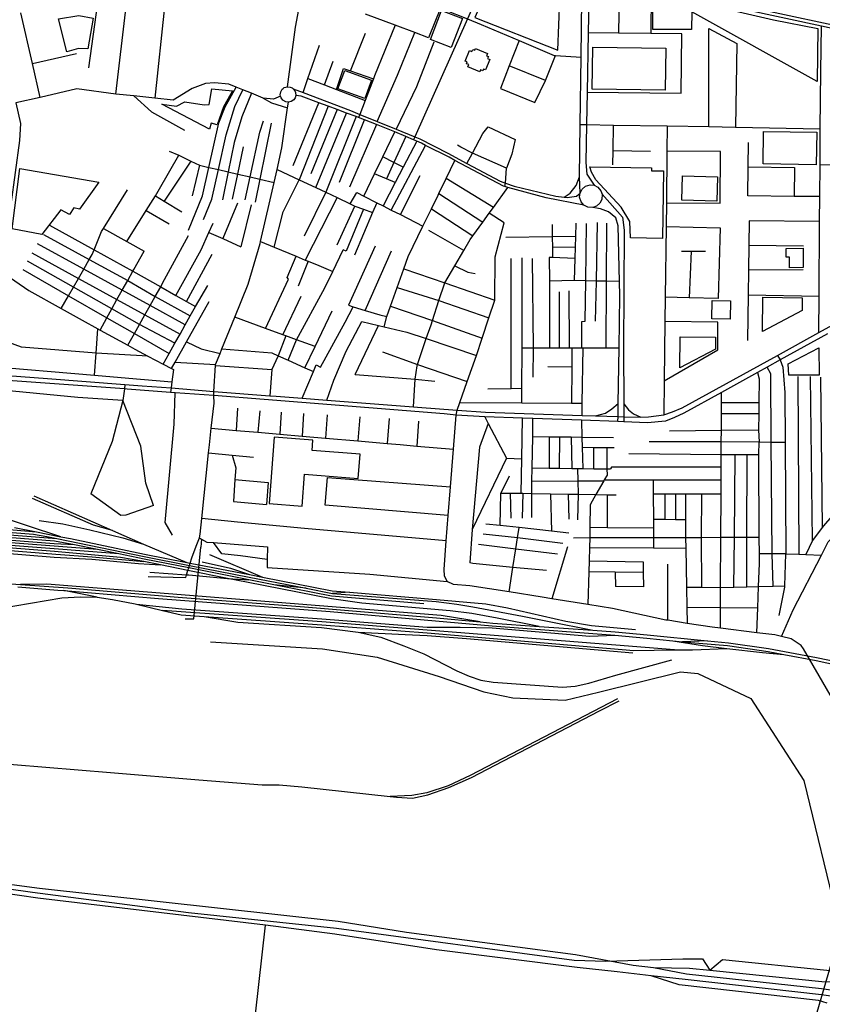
# Model space of a CAD drawing. Header units: millimetres. Extents: x 664923 to 767831, y 3118803 to 3207600.
# Tile 210 of 256: x 707597 to 709072, y 3173697 to 3175506. Entities that reach past the tile are written whole.
import ezdxf

# ---------------------------------------------------------------- set-up
doc = ezdxf.new("R2010")
doc.units = ezdxf.units.MM
for name, color, linetype in [('buildings', 5, 'Continuous'), ('parks', 8, 'Continuous'), ('railways', 4, 'Continuous'), ('roads_2', 2, 'Continuous'), ('roads_3', 3, 'Continuous')]:
    doc.layers.add(name, color=color, linetype=linetype)

msp = doc.modelspace()

# ---------------------------------------------------------------- linework, layer by layer
at = {"layer": 'buildings'}
for points in [[(708433.24, 3175510.05), (708585.45, 3175450.22), (708589.42, 3175543.42), (708466.01, 3175585.54), (708433.24, 3175510.05)], [(708415.14, 3175429.99), (708423.44, 3175449.63), (708427.9, 3175447.77), (708429.35, 3175451.22), (708432.93, 3175449.73), (708434.41, 3175453.26), (708456.57, 3175444), (708454.82, 3175439.84), (708458.33, 3175438.37), (708456.71, 3175434.54), (708460.8, 3175432.84), (708452.71, 3175413.71), (708448.95, 3175415.28), (708447.61, 3175412.11), (708443.84, 3175413.68), (708442.36, 3175410.18), (708420.12, 3175419.48), (708421.82, 3175423.49), (708417.8, 3175425.17), (708419.14, 3175428.32), (708415.14, 3175429.99)]]:
    msp.add_lwpolyline(points, close=True, dxfattribs=at)
at = {"layer": 'parks'}
for points in [[(709062.52, 3175392.2), (708831.92, 3175520.18), (708831.51, 3175487.84), (708760.31, 3175488.16), (708760.3, 3175555.4), (708650.11, 3175618.29), (708649.23, 3175633.95), (708691.91, 3175633.72), (708818.15, 3175565.36), (708902.64, 3175524.03), (708981.72, 3175505.61), (709063.76, 3175489.83), (709062.52, 3175392.2)], [(707667.72, 3175507.45), (707705.51, 3175513.9), (707731.7, 3175508.98), (707721.88, 3175452.63), (707704.66, 3175453.28), (707683.11, 3175447.13), (707667.72, 3175507.45)], [(708351.48, 3175469.65), (708372.15, 3175522.8), (708410.51, 3175508.04), (708389.83, 3175454.89), (708351.48, 3175469.65)], [(708649.79, 3175455.59), (708784.19, 3175453.46), (708782.94, 3175376.29), (708648.54, 3175378.42), (708649.79, 3175455.59)], [(708181.67, 3175379.07), (708194.09, 3175412.66), (708243.14, 3175394.73), (708230.71, 3175361.14), (708181.67, 3175379.07)], [(707959.42, 3175312.61), (707948.7, 3175315.82), (707945.76, 3175304.75), (707857.97, 3175350.52), (707884.83, 3175347.07), (707900.41, 3175355.23), (707935.65, 3175349.6), (707944.81, 3175350.44), (707949.76, 3175378.97), (707987.71, 3175375.29), (707971, 3175346.01), (707959.42, 3175312.61)], [(708963.78, 3175300.52), (709061.59, 3175299.07), (709060.69, 3175239.62), (708962.88, 3175241.07), (708963.78, 3175300.52)], [(707582.8, 3175122.02), (707596.88, 3175232.89), (707742.22, 3175207.74), (707706.88, 3175157.87), (707696.04, 3175160.39), (707688.32, 3175148.01), (707672.03, 3175156.7), (707637.56, 3175111.47), (707582.8, 3175122.02)], [(708644.67, 3175235.72), (708757.89, 3175234.08), (708757.81, 3175228.46), (708780.12, 3175228.14), (708778.29, 3175104.1), (708719.14, 3175104.96), (708718.22, 3175135.33), (708701.99, 3175161.62), (708655.43, 3175211.97), (708647.41, 3175225.91), (708644.67, 3175235.72)], [(708813.5, 3175174.39), (708814.67, 3175218.93), (708879.08, 3175217.27), (708877.91, 3175172.73), (708813.5, 3175174.39)], [(709005.18, 3175085.88), (709036.6, 3175086.01), (709036.75, 3175050.49), (709011.42, 3175050.38), (709011.34, 3175069.67), (709005.24, 3175069.64), (709005.18, 3175085.88)], [(708868.82, 3174956.5), (708869.43, 3174990.21), (708902.78, 3174989.63), (708902.17, 3174955.93), (708868.82, 3174956.5)], [(708961.53, 3174933.03), (708962.3, 3174996.14), (709034.88, 3174995.27), (709034.6, 3174972.06), (708961.53, 3174933.03)], [(708809.91, 3174866.26), (708810.38, 3174923.53), (708875.55, 3174923.01), (708875.37, 3174900.55), (708809.91, 3174866.26)], [(709009.96, 3174853.06), (709008.81, 3174873.81), (709065.34, 3174903.31), (709065.65, 3174852.9), (709009.96, 3174853.06)], [(708064.62, 3174739.14), (708055.09, 3174617.15), (708115.77, 3174612.47), (708120.33, 3174670.91), (708218.63, 3174663.34), (708222.12, 3174708.08), (708134.12, 3174714.86), (708135.59, 3174733.67), (708064.62, 3174739.14)]]:
    msp.add_lwpolyline(points, close=True, dxfattribs=at)
at = {"layer": 'railways'}
for points in [[(710241.24, 3175213.36), (710126.66, 3175122.08), (709964.69, 3174993.54), (709773.9, 3174850.57), (709643.87, 3174752.09), (709387.18, 3174532.06), (709345.14, 3174496.34), (709282.1, 3174410.97), (709247.53, 3174317.92), (709235.07, 3174272.73), (709198.19, 3174147.52), (709177.76, 3174042.16), (709125.99, 3173897.08), (709098.94, 3173809.9), (709044.41, 3173623.24)], [(707622.43, 3174631.28), (707767.16, 3174567.54), (707824.32, 3174542.38)], [(706911.56, 3174624.66), (707065.17, 3174608.89), (707585, 3174568.71), (707627.52, 3174565.11)], [(707767.16, 3174567.54), (707732.52, 3174577.6), (707620.46, 3174626.48)], [(708339.32, 3174432.71), (708169.89, 3174447.1), (708063.9, 3174467.84), (708017.59, 3174476.9), (707907.36, 3174498.79), (707825.3, 3174515.09), (707779.06, 3174524.62), (707739.82, 3174532.53), (707697.51, 3174541.06), (707660.51, 3174547.84), (707063.95, 3174594.5), (707019.36, 3174597.03), (706993.66, 3174596.46), (706944.32, 3174595.35), (706904.12, 3174594.45), (706868.87, 3174592.73), (706835.56, 3174587.65)], [(707779.06, 3174524.62), (707063.88, 3174580.03), (707062.74, 3174580.12), (706904.12, 3174594.45)], [(707739.82, 3174532.53), (707063.14, 3174584.91), (706985.53, 3174592.21), (706944.32, 3174595.35)], [(706973.23, 3174606.56), (707064.36, 3174599.3), (707665.09, 3174552.88)], [(707697.51, 3174541.06), (707660.24, 3174543.1), (707063.54, 3174589.7), (706993.66, 3174596.46)], [(707064.76, 3174604.09), (707622.09, 3174560.76), (707646.34, 3174556.77), (707665.09, 3174552.88), (707825.75, 3174519.61), (707908.75, 3174503.34), (708018.32, 3174481.86), (708123.28, 3174461.55), (708171.71, 3174452.17), (708361.93, 3174437.34), (708399.76, 3174432.57), (708429.53, 3174427.25), (708520.51, 3174410.24), (708569.92, 3174400.24), (708649.89, 3174384.42)], [(707672.22, 3174556.19), (707550.86, 3174596)], [(707063.88, 3174580.03), (707097.31, 3174572.38), (707127.98, 3174565.35), (707175.65, 3174558.46), (707659.92, 3174518.51), (707729.05, 3174514.84), (707814.93, 3174507.25), (707855.7, 3174504.36)], [(708551.18, 3174391.53), (708474.07, 3174406.68), (708427.83, 3174415.25), (708387.55, 3174419.84), (708225.24, 3174434.21), (708169.71, 3174441.79), (708016.86, 3174471.94), (707978.77, 3174479.61), (707905.98, 3174494.24), (707855.7, 3174504.36), (707824.85, 3174510.56), (707781.94, 3174518.13), (707660.44, 3174529.29), (707250.06, 3174561.5), (707097.31, 3174572.38)], [(707587.42, 3174573.13), (707627.52, 3174565.11), (707672.22, 3174556.19), (707689.77, 3174552.67), (707826.19, 3174524.13), (707903.93, 3174509.1), (707910.14, 3174507.9), (708019.06, 3174486.82), (708043.1, 3174482.06), (708170.67, 3174456.77), (708202.86, 3174454.11), (708362.56, 3174440.89), (708453.5, 3174432.85), (708493.01, 3174425.8), (708600.53, 3174401.2), (708647.59, 3174392.93), (708728.13, 3174385.93)], [(707632.27, 3174586.09), (707675.7, 3174579.94), (707725.4, 3174568.9), (707786.01, 3174554.2), (707824.32, 3174542.38)], [(707127.98, 3174565.35), (707250.82, 3174557.02), (707663.17, 3174524.36), (707729.86, 3174519.43), (707824.85, 3174510.56)], [(707824.32, 3174542.38), (707903.93, 3174509.1)], [(707945.76, 3174523.37), (708043.1, 3174482.06)], [(707931.91, 3174509.79), (707984.08, 3174498.34), (708019.06, 3174486.82)], [(707836.1, 3174491.32), (707903.53, 3174486.23), (707907.58, 3174485.92), (707978.77, 3174479.61), (708017.59, 3174476.9)], [(707555.18, 3174471.25), (707598.41, 3174468.19), (707685.11, 3174462.03), (707888.09, 3174444.86), (708119.88, 3174427.64), (708362.57, 3174407.16), (708442.78, 3174399.81), (708466.2, 3174397.66), (708551.18, 3174391.53), (708649.89, 3174384.42), (708690.82, 3174381.47), (708749.9, 3174375.87), (708860.51, 3174364.87), (708899.45, 3174361.42), (708972.93, 3174350.81), (709061.14, 3174334.55), (709120.65, 3174321.81)], [(707592.99, 3174463.87), (707666.59, 3174458.23), (707677.64, 3174457.3), (707851.55, 3174442.68), (708167.01, 3174418.86), (708360.7, 3174401.74), (708465.1, 3174392.63), (708690.65, 3174375.35), (708749.03, 3174370.07), (708797.31, 3174365.12), (708814.69, 3174363.32), (708897.77, 3174356.06), (708972.2, 3174345.57), (709001.21, 3174340.11), (709060.44, 3174328.96), (709118.97, 3174316.2), (709218.9, 3174291.52), (709307.2, 3174269.86), (709430.76, 3174237.21), (709500.27, 3174215.16), (709616.97, 3174174.38), (709730.28, 3174128.66), (710004.58, 3174010.64), (710298.29, 3173881.07)], [(708442.78, 3174399.81), (708371.28, 3174411.49), (707646.55, 3174468.89), (707598.41, 3174468.19)], [(708123.28, 3174461.55), (708063.9, 3174467.84)], [(707318.01, 3174461.2), (707354.01, 3174460.76), (707383.33, 3174457.74), (707413.41, 3174450.39), (707461.07, 3174430.97), (707486.35, 3174423.93), (707528.36, 3174422.1), (707558.4, 3174424.4), (707674.15, 3174443.87), (707708.72, 3174445.72), (707739.09, 3174444.9), (707767.2, 3174441.04), (707808.92, 3174432.67), (707811.09, 3174432.17), (707859.2, 3174420.87), (707893.43, 3174412.84), (707935.79, 3174409.74), (708151.76, 3174394.55), (708345.52, 3174379.73), (708725.38, 3174346.89), (708800.01, 3174348.09), (708833.07, 3174348.62), (708896.08, 3174350.71)], [(707739.09, 3174444.9), (707677.64, 3174457.3)], [(708202.86, 3174454.11), (708171.71, 3174452.17)], [(707811.09, 3174432.17), (707894.59, 3174423.82), (708152.14, 3174405.33), (708345.73, 3174389.73), (708406.06, 3174390.05), (708465.27, 3174388.8), (708644.43, 3174373.72), (708690.65, 3174375.35)], [(706887.46, 3174423.53), (706931.15, 3174374.68), (706959.78, 3174348.93), (706985.58, 3174328.71), (707158.38, 3174216.13), (707190.97, 3174191.27), (707212.83, 3174176.97), (707238.84, 3174167.63), (707278.21, 3174160.84), (707429.14, 3174148.3), (707585.09, 3174138.01), (707763.7, 3174122.82), (707925.99, 3174109.8), (708042.4, 3174100.59), (708073.31, 3174100.32), (708115.08, 3174096.85), (708277.59, 3174078.8), (708289.25, 3174077.51), (708318.41, 3174076.12), (708346.88, 3174082.08), (708385.49, 3174095.28), (708426.87, 3174113.7), (708662.24, 3174236.15), (708698.41, 3174254.76)], [(708800.01, 3174348.09), (708345.63, 3174384.73), (708151.95, 3174399.94), (707859.2, 3174420.87)], [(707935.79, 3174409.74), (707997.34, 3174399.3), (708151.56, 3174389.16), (708218.44, 3174380.73), (708260.18, 3174371.85), (708302.64, 3174355.49), (708339.44, 3174340.75), (708399.76, 3174310.09), (708422.76, 3174299.91), (708443.97, 3174292.79), (708466.86, 3174288.96), (708594.28, 3174280.09), (708617.65, 3174281.66), (708642.9, 3174286.92), (708692.33, 3174302.04), (708795.11, 3174329.86)], [(708218.44, 3174380.73), (708304.97, 3174376.31), (708345.42, 3174374.73), (708417.86, 3174368.91), (708723.71, 3174342.81)], [(708797.31, 3174365.12), (708851.49, 3174356.27), (708896.08, 3174350.71), (708961.59, 3174343.43), (709001.21, 3174340.11)], [(708860.51, 3174364.87), (708814.69, 3174363.32)], [(708695.06, 3174258.63), (708424.61, 3174117.48), (708384.33, 3174098.66), (708344.76, 3174085.84), (708317.1, 3174080.72), (708277.59, 3174078.8)], [(707090.02, 3173977.64), (707619.95, 3173903.14), (707907.21, 3173865.94), (708178.95, 3173836.84), (708615.64, 3173778.28), (708673.97, 3173776.29), (708815.21, 3173780.88), (708851.45, 3173780.84), (708865.28, 3173759.71), (708888.13, 3173779.82), (709080.14, 3173760.16), (709313.59, 3173732.31), (709361.07, 3173724.13), (709416.34, 3173707.54), (709508.91, 3173678.68), (709555.47, 3173661.24), (709598.57, 3173652.93), (709643.5, 3173648.34), (709713.43, 3173638.88), (709972.57, 3173600.84), (710095.96, 3173583.7), (710212.11, 3173567.5), (710306.89, 3173553.4)]]:
    msp.add_lwpolyline(points, dxfattribs=at)
at = {"layer": 'roads_2'}
for points in [[(708626.41, 3175187.4), (708625.75, 3175217.02), (708626.95, 3175313.49), (708628.49, 3175437.08), (708630.48, 3175597.45), (708629.47, 3175620.59), (708628.05, 3175640.97), (708623.29, 3175664.58), (708577.55, 3175857.55), (708575.06, 3175867.68), (708523.97, 3176113.24), (708490.4, 3176261.57), (708488.18, 3176271.5), (708452.65, 3176415.95), (708452.24, 3176428.34), (708453.74, 3176437.65), (708456.24, 3176446.86), (708462.38, 3176458.87), (708475.75, 3176476.45), (708521.83, 3176537.05), (708591.35, 3176625.96), (708635.47, 3176682.39), (708643.9, 3176693.17), (708655.05, 3176708.1)], [(708089.15, 3175382.84), (708103.78, 3175492.54), (708120.19, 3175580.38), (708141.56, 3175640.22), (708174, 3175751.63), (708182.4, 3175788.37), (708181.28, 3175807.79), (708176.18, 3175829.45), (708174.82, 3175835.2), (708169.56, 3175857.61), (708144.7, 3175964.1), (708130.6, 3176024.49)], [(708643.91, 3175603.68), (708641.59, 3175482.09), (708639.5, 3175372.69), (708638.36, 3175313.32), (708637.03, 3175243.88), (708639.06, 3175222.42), (708652.34, 3175201.75)], [(708933.77, 3175530.15), (709151.28, 3175483.63), (709258.54, 3175460.68), (709321.74, 3175447.34), (709328.84, 3175445.84), (709429.35, 3175424.63), (709511.28, 3175407.34), (709520.19, 3175407.77), (709526.43, 3175411.81), (709529.89, 3175416.57), (709533.59, 3175429.97), (709556.71, 3175540.88)], [(709556.52, 3175509.75), (709539.13, 3175428.5), (709536.52, 3175420.22), (709533.13, 3175411.53), (709526.55, 3175404.75), (709523.3, 3175403.66), (709519.11, 3175402.26), (709509.81, 3175401.43), (709329.12, 3175438.84), (709322.13, 3175440.29), (709299.13, 3175445.05), (709257.09, 3175453.75), (709248.65, 3175455.56), (709230.9, 3175459.38), (709179.28, 3175470.46), (709137.68, 3175479.39), (709070, 3175493.92), (708930.74, 3175523.82)], [(708103.98, 3175366.53), (708102.78, 3175362.58), (708100.37, 3175359.01), (708095.88, 3175355.73), (708090.45, 3175354.41), (708085.87, 3175354.96), (708080.18, 3175358.13), (708077.06, 3175362.22), (708076.13, 3175365.75), (708075.54, 3175367.97), (708076.38, 3175373.46), (708079.25, 3175378.2), (708080.8, 3175379.67), (708083.01, 3175381.14), (708089.15, 3175382.84), (708094.07, 3175382.22), (708097.44, 3175380.68), (708099.48, 3175379.15), (708102.52, 3175375.21), (708103.66, 3175372.27), (708103.98, 3175366.53)], [(708099.48, 3175379.15), (708117.35, 3175372.27), (708204.67, 3175338.89), (708221.81, 3175331.9), (708253.56, 3175318.95), (708288.71, 3175304.62), (708322.99, 3175290.65), (708332.24, 3175286.88), (708383.45, 3175260.59), (708418.6, 3175241.98), (708479.69, 3175209.65), (708489.32, 3175205.96), (708505.16, 3175199.9), (708581.8, 3175181.95), (708597.18, 3175180.04), (708602.91, 3175179.33), (708619.96, 3175182.09), (708626.41, 3175187.4)], [(707953.76, 3174815.33), (707953.6, 3174823.26), (707956.69, 3174870.67), (707956.82, 3174872.64), (707964.83, 3174892.52), (707968.4, 3174901.36), (707991.81, 3174959.44), (708016.28, 3175020.14), (708038.73, 3175095.01), (708039.48, 3175098.27), (708057.22, 3175175.19), (708064.4, 3175207.14), (708069.74, 3175230.89), (708078.72, 3175270.82), (708088.97, 3175343.83), (708090.45, 3175354.41)], [(708633.44, 3175165.41), (708563.94, 3175178.77), (708493.81, 3175197.9), (708488.15, 3175199.44), (708485.74, 3175200.1), (708396.51, 3175247.45), (708385.77, 3175253.14), (708342.5, 3175275.15), (708335.12, 3175278.9), (708326.46, 3175282.59), (708320.52, 3175285.14), (708306.1, 3175291.3), (708286.06, 3175299.85), (708252.34, 3175313.27), (708230.61, 3175321.87), (708219.27, 3175326.34), (708214.99, 3175327.93), (708197.47, 3175334.42), (708179.94, 3175340.92), (708163.45, 3175347.02), (708146.4, 3175353.34), (708114.14, 3175365.3), (708103.98, 3175366.53)], [(708597.18, 3175180.04), (708608.38, 3175187.05), (708619.07, 3175201.12), (708625.75, 3175217.02)], [(708666.76, 3175175.95), (708663.09, 3175168.79), (708656.78, 3175163.44), (708650.03, 3175161.1), (708640.82, 3175161.61), (708633.44, 3175165.41), (708628.25, 3175171.54), (708625.67, 3175179.97), (708626.41, 3175187.4), (708630.33, 3175194.86), (708636.39, 3175199.92), (708644.94, 3175202.48), (708652.34, 3175201.75), (708659.38, 3175198.22), (708664.92, 3175191.82), (708667.21, 3175185.5), (708666.76, 3175175.95)], [(708667.21, 3175185.5), (708704.39, 3175143.36), (708707.72, 3175119.56), (708706.4, 3174901.52), (708706.77, 3174800.51), (708706.86, 3174776.68), (708706.89, 3174767.23)], [(708696.18, 3174767.62), (708696.34, 3174777.01), (708696.71, 3174801.06), (708698.31, 3174903.11), (708699.82, 3174998.76), (708699.16, 3175025.06), (708696.56, 3175127.05), (708692.04, 3175141.98), (708678.5, 3175152.9), (708663.89, 3175158.61), (708650.03, 3175161.1)], [(707548.88, 3174853.94), (707647.84, 3174847.04), (707789.63, 3174836.06), (707821.58, 3174833.59), (707874.92, 3174829.42), (707953.6, 3174823.26), (708056.2, 3174815.23), (708067.95, 3174814.31), (708115.86, 3174810.63), (708161.34, 3174807.13), (708320.27, 3174794.92), (708327.88, 3174794.33), (708400.48, 3174788.79), (708452.46, 3174784.82), (708630.19, 3174779.13), (708654.98, 3174778.33), (708696.34, 3174777.01), (708706.86, 3174776.68), (708738.2, 3174775.67), (708752.57, 3174776.5), (708780.24, 3174780.32), (708796.45, 3174785.73), (708814.02, 3174792.85), (708989.14, 3174889.19), (709065.35, 3174931.11), (709163, 3174984.84)], [(709081.46, 3174929.1), (708994.26, 3174880.88), (708970.33, 3174867.64), (708952.33, 3174857.69), (708886.62, 3174821.35), (708817.22, 3174782.98), (708800.07, 3174774.97), (708783.26, 3174768.27), (708750.5, 3174765.68), (708706.89, 3174767.23), (708696.18, 3174767.62), (708628.92, 3174770), (708539.98, 3174773.17), (708520.65, 3174773.85), (708451.45, 3174776.31), (708398.63, 3174779.73), (708376.59, 3174781.65), (708045.94, 3174808.4), (707953.76, 3174815.33), (707882.16, 3174820.72), (707873.88, 3174821.35), (707794.5, 3174827.32), (707789.42, 3174827.69), (707548.55, 3174845.25)], [(708654.98, 3174778.33), (708673.51, 3174783.36), (708684.78, 3174791.07), (708696.71, 3174801.06)], [(708706.77, 3174800.51), (708715.37, 3174789.31), (708724.6, 3174781.97), (708738.2, 3174775.67)], [(707947.64, 3174363.24), (708153.39, 3174350.05), (708253.73, 3174334.71), (708367.88, 3174299.29), (708449.62, 3174271.3), (708503.07, 3174260.49), (708598.92, 3174255.78), (708660.53, 3174270.8), (708811.06, 3174307.83), (708843.06, 3174304.98), (708940.13, 3174259.04), (709037.78, 3174108.51), (709101.08, 3173848.98), (709128.07, 3173802.64)], [(704853.39, 3174266.35), (705083.72, 3174239.29), (705786.43, 3174147.76), (706539.6, 3174054.03), (706560.01, 3174052.94), (706591.02, 3174048.74), (707633.02, 3173910.83), (708181.89, 3173850.05), (708307.85, 3173829.53), (708618.11, 3173788.99), (708724.35, 3173768.94), (708761.66, 3173765.05)], [(708757.05, 3173749.7), (708694.93, 3173756.67), (708621.31, 3173764.76), (708362.91, 3173797.33), (708175.59, 3173825.79), (708048.34, 3173842.38), (707630.34, 3173892.4), (707562.54, 3173901.97), (707037.36, 3173976.12), (706569.07, 3174031.72), (706557.14, 3174033.14), (705782.14, 3174128.89), (705668.49, 3174142.56), (705082.79, 3174216.28), (704850.42, 3174241.35), (704799.51, 3174247.4), (704736.59, 3174255.53)], [(708761.66, 3173765.05), (708827.63, 3173763.51), (708865.28, 3173759.71), (709076.67, 3173738.42), (709096.65, 3173738.87)], [(709080.65, 3173699.51), (709064.5, 3173703.92), (708808.47, 3173732.7), (708757.05, 3173749.7)]]:
    msp.add_lwpolyline(points, dxfattribs=at)
at = {"layer": 'roads_3'}
for points in [[(707773.39, 3175369.44), (707792.15, 3175530.43), (707799.05, 3175589.75)], [(708455.08, 3175588.14), (708419.72, 3175507.28), (708322.99, 3175290.65), (708320.52, 3175285.14)], [(708698.92, 3175588.76), (708697.22, 3175481.47)], [(707868.15, 3175582.44), (707862.66, 3175529.86), (707845.06, 3175361.67)], [(708253.71, 3175573.04), (708335.92, 3175540.47), (708370.05, 3175526.96), (708376.2, 3175524.52), (708419.72, 3175507.28), (708444.89, 3175497.31), (708514.56, 3175467.67), (708579.11, 3175440.2), (708581.48, 3175440.06), (708628.49, 3175437.08)], [(708757.38, 3175553.32), (708756.48, 3175480.84)], [(707724.04, 3175417.65), (707740.6, 3175536.69)], [(707634.23, 3175363.27), (707620.11, 3175425.55), (707599.06, 3175518.54)], [(708370.05, 3175526.96), (708348.11, 3175472.8), (708322.69, 3175482.28), (708286.64, 3175495.71), (708232.29, 3175515.96)], [(708286.64, 3175495.71), (708248.73, 3175402.57), (708246.66, 3175397.12), (708231.47, 3175357.24), (708221.81, 3175331.9), (708219.27, 3175326.34)], [(708204.49, 3175411.76), (708231.97, 3175481.21)], [(708253.56, 3175318.95), (708290.78, 3175404.1), (708322.69, 3175482.28)], [(708813.43, 3175480.22), (708756.48, 3175480.84), (708697.22, 3175481.47), (708641.59, 3175482.09)], [(708812.21, 3175370.82), (708813.43, 3175480.22)], [(708863.17, 3175309.5), (708863.4, 3175489.56)], [(708863.4, 3175489.56), (708914.33, 3175462.3), (708912.28, 3175308.39)], [(709065.35, 3174931.11), (709065.81, 3174998.32), (709066.78, 3175135.43), (709067.1, 3175181.11), (709067.51, 3175239.95), (709067.55, 3175246.84), (709068.06, 3175305.59), (709068.97, 3175411.68), (709070, 3175493.92)], [(708117.35, 3175372.27), (708126.33, 3175398.13), (708147.43, 3175458.88)], [(708358.09, 3175464.62), (708325.86, 3175382.71), (708288.71, 3175304.62)], [(708514.56, 3175467.67), (708496.37, 3175421.12), (708480.1, 3175379.52), (708543.58, 3175353.67), (708563.19, 3175394.56), (708581.48, 3175440.06)], [(707620.11, 3175425.55), (707700.96, 3175444.02)], [(708156.83, 3175386.27), (708172.88, 3175429.58)], [(708179.04, 3175377.63), (708191.66, 3175416.22), (708204.49, 3175411.76), (708246.66, 3175397.12)], [(708563.19, 3175394.56), (708496.37, 3175421.12)], [(708076.13, 3175365.75), (708063.25, 3175359.79), (708044.37, 3175361.71), (708022.59, 3175370.71), (708007.07, 3175377.13), (707994.54, 3175382.31), (707981.34, 3175387.77), (707954.61, 3175390.17), (707938.39, 3175388.73), (707913.42, 3175379.43), (707878.61, 3175358.03), (707845.06, 3175361.67), (707806.36, 3175365.86), (707773.39, 3175369.44), (707701.86, 3175378.74), (707634.23, 3175363.27), (707589.71, 3175353.08)], [(708126.33, 3175398.13), (708156.83, 3175386.27), (708179.04, 3175377.63), (708231.47, 3175357.24)], [(707906.83, 3175119.23), (707932.74, 3175182.18), (707944.34, 3175234.56), (707962.83, 3175316.63), (707974.11, 3175345.88), (707994.54, 3175382.31)], [(707934.28, 3175139.12), (707950.06, 3175176.53), (707962.07, 3175230.52), (707975.99, 3175294.74), (707992.09, 3175346.39), (708007.07, 3175377.13)], [(708022.59, 3175370.71), (708005.18, 3175327.77), (707990.56, 3175280.19), (707979.9, 3175226.45), (707969.61, 3175175.15)], [(708639.5, 3175372.69), (708812.21, 3175370.82)], [(707589.71, 3175353.08), (707598.35, 3175315.13), (707596.44, 3175284.08), (707580.59, 3175166.33), (707564.07, 3175043.53), (707570.21, 3175038.79), (707613.48, 3175008.78), (707673.17, 3174975.34), (707711.35, 3174953.96), (707740.25, 3174938.12), (707744.32, 3174935.89), (707795.47, 3174907.87), (707808.6, 3174900.67), (707832.39, 3174888.08), (707860.58, 3174873.15), (707875.74, 3174865.13), (707879.28, 3174863.25), (707876.34, 3174840.45), (707874.92, 3174829.42), (707873.88, 3174821.35)], [(707806.36, 3175365.86), (707839.11, 3175336.56), (707899.87, 3175302.82)], [(708044.37, 3175361.71), (708059.61, 3175353.12), (708088.97, 3175343.83)], [(708099.42, 3175238.16), (708146.4, 3175353.34)], [(708163.45, 3175347.02), (708110.35, 3175211.96)], [(708179.94, 3175340.92), (708131.8, 3175222.57)], [(708141.17, 3175197.59), (708197.47, 3175334.42)], [(708011, 3175175.12), (708020.14, 3175217.26), (708037.98, 3175299.5), (708044.57, 3175320.21)], [(708058.96, 3175316.03), (708038.17, 3175213.13), (708029.25, 3175171.02)], [(708214.99, 3175327.93), (708159.36, 3175189.1), (708119.51, 3175108.12)], [(708184.26, 3175207.59), (708230.61, 3175321.87)], [(708252.34, 3175313.27), (708202.98, 3175198.49)], [(708229.15, 3175181.92), (708249, 3175223.06), (708263.86, 3175253.85), (708286.06, 3175299.85)], [(708418.6, 3175241.98), (708428.87, 3175260.63), (708447.82, 3175296.75), (708457.48, 3175309.13), (708506.95, 3175286.02), (708501.09, 3175259.12), (708491.26, 3175233.13)], [(708626.95, 3175313.49), (708638.36, 3175313.32), (708687.98, 3175312.47), (708786.86, 3175310.8), (708863.17, 3175309.5), (708912.28, 3175308.39), (709068.06, 3175305.59)], [(708686.87, 3175239.37), (708687.28, 3175265.6), (708687.98, 3175312.47)], [(708786.86, 3175310.8), (708786.28, 3175264.33), (708785.09, 3175169.49), (708784.55, 3175126.03), (708782.94, 3174996.25), (708782.37, 3174951.27), (708781.01, 3174842.25), (708780.24, 3174780.32)], [(708326.46, 3175282.59), (708301.66, 3175235.12), (708286.81, 3175206.69), (708264.5, 3175163.98)], [(708306.1, 3175291.3), (708284.31, 3175243.71), (708270.59, 3175213.75)], [(709067.1, 3175181.11), (709019.99, 3175181.47), (708935.02, 3175182.14), (708935.45, 3175235.54), (708935.81, 3175280.64)], [(707871.51, 3175264.59), (707889.44, 3175256.83), (707911.43, 3175246.16), (707927.29, 3175238.46), (707944.34, 3175234.56), (707962.07, 3175230.52), (707979.9, 3175226.45), (707997.51, 3175222.42), (708020.14, 3175217.26), (708038.17, 3175213.13), (708064.4, 3175207.14)], [(707987.58, 3175176.24), (707997.51, 3175222.42), (708008.29, 3175272.61)], [(708279.65, 3175156.29), (708342.5, 3175275.15)], [(708488.15, 3175199.44), (708489.32, 3175205.96), (708491.26, 3175233.13), (708428.87, 3175260.63), (708407.37, 3175272.03), (708401.11, 3175275.44)], [(708687.28, 3175265.6), (708756.02, 3175264.41)], [(708785.09, 3175169.49), (708883.79, 3175168.78), (708884.5, 3175263.62), (708786.28, 3175264.33)], [(707793.64, 3175098.47), (707829.03, 3175155.27), (707846.09, 3175182.63), (707853.81, 3175195.02), (707889.44, 3175256.83)], [(707911.43, 3175246.16), (707862.03, 3175172.82)], [(708301.66, 3175235.12), (708284.31, 3175243.71), (708263.86, 3175253.85)], [(708266.34, 3174941.82), (708271.69, 3174960.92), (708278.41, 3174979.99), (708290.33, 3175013.88), (708302.56, 3175048.6), (708310.34, 3175070.7), (708337.77, 3175126.8), (708353.25, 3175158.46), (708365.57, 3175183.66), (708366.96, 3175186.53), (708380.36, 3175214.14), (708396.51, 3175247.45)], [(707927.29, 3175238.46), (707913.81, 3175182.3)], [(708069.74, 3175230.89), (708110.35, 3175211.96), (708141.17, 3175197.59), (708159.36, 3175189.1), (708180.11, 3175179.43), (708204.08, 3175167.68), (708212.31, 3175163.65), (708228.46, 3175158.16), (708245.32, 3175151.58)], [(708935.45, 3175235.54), (709020.58, 3175234.62), (709019.99, 3175181.47)], [(709067.51, 3175239.95), (709112.34, 3175239.36)], [(708064.44, 3175088), (708080.8, 3175153.03), (708110.35, 3175211.96)], [(708286.81, 3175206.69), (708270.59, 3175213.75), (708249, 3175223.06)], [(708296.33, 3175147.83), (708332.75, 3175219.48)], [(708467.33, 3175161.23), (708380.36, 3175214.14)], [(707673.17, 3174975.34), (707686.44, 3174998.64), (707695.53, 3175014.57), (707704.63, 3175030.55), (707714.39, 3175047.67), (707724.53, 3175065.48), (707729.67, 3175074.48), (707733.31, 3175083.26), (707747.28, 3175116.94), (707750.71, 3175122.4), (707795.05, 3175193.4)], [(708204.08, 3175167.68), (708216.11, 3175188.54)], [(708216.11, 3175188.54), (708229.15, 3175181.92), (708253.11, 3175169.76), (708264.5, 3175163.98), (708279.65, 3175156.29), (708296.33, 3175147.83), (708337.77, 3175126.8)], [(708459.5, 3175150.42), (708467.33, 3175161.23), (708493.81, 3175197.9)], [(707846.09, 3175182.63), (707862.03, 3175172.82), (707894.39, 3175152.9)], [(707997.16, 3175169.13), (707970.09, 3175103.81)], [(708180.11, 3175179.43), (708121.6, 3175064.52)], [(708253.11, 3175169.76), (708245.32, 3175151.58), (708211.8, 3175073.31)], [(708366.96, 3175186.53), (708447.82, 3175134.24)], [(707829.03, 3175155.27), (707871.39, 3175131.13)], [(708021.96, 3175166.11), (708003.04, 3175088.81)], [(708180.12, 3175092.46), (708212.31, 3175163.65)], [(708228.46, 3175158.16), (708196.58, 3175080.83), (708190.98, 3175083.1)], [(708353.25, 3175158.46), (708429.5, 3175108.88)], [(708320.27, 3174794.92), (708323.65, 3174845.64), (708327.26, 3174870.33), (708327.93, 3174872.34), (708343.79, 3174920.07), (708352.61, 3174945.63), (708355.13, 3174953.57), (708366.68, 3174989.89), (708377.82, 3175022.63), (708396.34, 3175054.09), (708412.75, 3175081.94), (708424.65, 3175102.18), (708429.5, 3175108.88), (708447.82, 3175134.24), (708459.5, 3175150.42)], [(708398.63, 3174779.73), (708400.48, 3174788.79), (708405.5, 3174802.9), (708419.21, 3174841.51), (708436.01, 3174888.82), (708446.64, 3174920.75), (708459.16, 3174958.38), (708469.96, 3174990.82), (708470.48, 3175070.29), (708486.96, 3175132.54), (708459.5, 3175150.42)], [(708655.15, 3174952.12), (708656.42, 3175025.87), (708658.29, 3175133.41)], [(709066.78, 3175135.43), (708937.16, 3175136.45), (708936.53, 3175091.59), (708935.9, 3175045.98), (708935.27, 3175000.31), (708934.11, 3174916.79)], [(707651.42, 3175128.64), (707733.31, 3175083.26), (707804.56, 3175043.78), (707855.82, 3175015.37), (707883.73, 3174999.5), (707903.16, 3174988.46), (707919.61, 3174979.12)], [(707750.71, 3175122.4), (707793.64, 3175098.47), (707825.68, 3175080.62)], [(707883.73, 3174999.5), (707930.32, 3175083.4), (707944.48, 3175115.09), (707952.07, 3175132.08)], [(707944.48, 3175115.09), (707970.09, 3175103.81), (708003.04, 3175088.81)], [(708412.75, 3175081.94), (708348.5, 3175118.57)], [(708575.48, 3175130.01), (708575.53, 3175107.08), (708575.57, 3175087.35), (708575.6, 3175068.98)], [(708618.66, 3175132.12), (708617.93, 3175107.45), (708617.34, 3175087.82), (708616.75, 3175067.58), (708615.52, 3175026.63)], [(708636.19, 3174952.16), (708637.19, 3175026.22), (708638.59, 3175131.71)], [(708674.94, 3175131.98), (708674.43, 3175025.53), (708673.83, 3174903.08)], [(708784.55, 3175126.03), (708883.94, 3175123.38), (708880.42, 3174993.64), (708826.94, 3174995.07), (708782.94, 3174996.25)], [(707640.51, 3175111.33), (707724.53, 3175065.48), (707795.16, 3175026.94), (707845.82, 3174997.58), (707909.96, 3174961.8)], [(707795.47, 3174907.87), (707807.46, 3174929.21), (707816.89, 3174946.01), (707826.74, 3174963.58), (707836.51, 3174980.97), (707845.82, 3174997.58), (707855.82, 3175015.37), (707859.41, 3175021.78), (707906.98, 3175109.55)], [(708039.48, 3175098.27), (708064.44, 3175088), (708104.55, 3175071.54), (708121.6, 3175064.52), (708127.09, 3175062.27), (708146.38, 3175054.35), (708172.25, 3175043.67)], [(708617.93, 3175107.45), (708575.53, 3175107.08), (708489.97, 3175105.97)], [(707901, 3174945.71), (707836.51, 3174980.97), (707785.15, 3175009.02), (707714.39, 3175047.67), (707629.21, 3175094.19)], [(707744.32, 3174935.89), (707756.82, 3174958.26), (707766.02, 3174974.75), (707775.48, 3174991.69), (707785.15, 3175009.02), (707795.16, 3175026.94), (707804.56, 3175043.78), (707806.36, 3175046.99), (707825.68, 3175080.62)], [(708090.07, 3174880.54), (708105.48, 3174917.79), (708157.76, 3175013.13), (708172.25, 3175043.67), (708190.98, 3175083.1)], [(708250.24, 3175090.21), (708200.73, 3174981.78)], [(708231.73, 3174971.96), (708279.8, 3175081.12)], [(708617.34, 3175087.82), (708575.57, 3175087.35)], [(708813.1, 3175081), (708830.58, 3175080.81), (708856.96, 3175080.52)], [(708830.58, 3175080.81), (708826.94, 3174995.07)], [(708936.53, 3175091.59), (709036.87, 3175090.62)], [(707881.99, 3174911.58), (707816.89, 3174946.01), (707766.02, 3174974.75), (707695.53, 3175014.57), (707611.02, 3175062.31)], [(707619.06, 3175077.47), (707704.63, 3175030.55), (707775.48, 3174991.69), (707826.74, 3174963.58), (707891.38, 3174928.44)], [(707903.16, 3174988.46), (707950.19, 3175075.1)], [(708048.17, 3174938.78), (708090.52, 3175029.17), (708088.37, 3175032.53), (708104.55, 3175071.54)], [(708127.09, 3175062.27), (708108.57, 3175016.34)], [(708500.14, 3174828.05), (708499.74, 3175067.08)], [(708519.77, 3174802.05), (708519.79, 3174828.32), (708519.86, 3174902.96), (708520.02, 3175068.41)], [(708538.6, 3175067.2), (708540.39, 3174902.97), (708539.79, 3174849.43)], [(708616.75, 3175067.58), (708575.6, 3175068.98), (708569.98, 3175068.96)], [(708569.98, 3175068.96), (708570.08, 3175025.67), (708570.27, 3174936.17), (708570.34, 3174903)], [(707602.2, 3175046.96), (707686.44, 3174998.64), (707756.82, 3174958.26), (707807.46, 3174929.21), (707871.62, 3174892.96)], [(708302.56, 3175048.6), (708377.82, 3175022.63), (708469.96, 3174990.82)], [(708396.34, 3175054.09), (708420.02, 3175041.91), (708433.8, 3175039.66)], [(709036.67, 3175046.19), (708935.9, 3175045.98)], [(708699.16, 3175025.06), (708674.43, 3175025.53), (708656.42, 3175025.87), (708637.19, 3175026.22), (708615.52, 3175026.63), (708570.08, 3175025.67)], [(707860.58, 3174873.15), (707871.62, 3174892.96), (707881.99, 3174911.58), (707891.38, 3174928.44), (707901, 3174945.71), (707909.96, 3174961.8), (707919.61, 3174979.12), (707942.51, 3175017.4)], [(708290.33, 3175013.88), (708366.68, 3174989.89), (708459.16, 3174958.38)], [(708605.9, 3175007.85), (708606.69, 3174903.03)], [(708080.28, 3174927.01), (708113.73, 3174997.92)], [(708588.53, 3174903.02), (708588.63, 3175006.14)], [(708935.27, 3175000.31), (709065.81, 3174998.32)], [(707875.74, 3174865.13), (707882.46, 3174877.08), (707903.29, 3174914.13), (707944.92, 3174988.18)], [(708115.86, 3174810.63), (708136.42, 3174859.72), (708141.58, 3174872.01), (708149.39, 3174867.93), (708194.71, 3174950.5), (708209.49, 3174978.67)], [(708120.98, 3174866.66), (708139.44, 3174905.34), (708170.82, 3174971.19)], [(708200.73, 3174981.78), (708209.49, 3174978.67), (708231.73, 3174971.96), (708258.29, 3174963.95), (708271.69, 3174960.92)], [(708278.41, 3174979.99), (708355.13, 3174953.57), (708446.64, 3174920.75)], [(708139.44, 3174905.34), (708105.48, 3174917.79), (708085.54, 3174925.09), (708080.28, 3174927.01), (708048.17, 3174938.78), (707991.81, 3174959.44)], [(708629.64, 3174903.04), (708629.74, 3174951.55), (708636.19, 3174952.16)], [(707832.39, 3174888.08), (707737.07, 3174893.19), (707600.16, 3174904.66), (707571.82, 3174914.78), (707549.46, 3174924.58), (707542.59, 3174927.58), (707521.49, 3174939.95), (707508.32, 3174947.65)], [(707734.21, 3174852.99), (707737.07, 3174893.19), (707740.25, 3174938.12)], [(708161.34, 3174807.13), (708173.99, 3174843.93), (708196.63, 3174897.05), (708225.64, 3174951.25)], [(708213.22, 3174854.34), (708256.32, 3174944.14)], [(708225.64, 3174951.25), (708256.32, 3174944.14), (708266.34, 3174941.82), (708308.18, 3174932.14), (708343.79, 3174920.07), (708436.01, 3174888.82)], [(708781.01, 3174842.25), (708879.73, 3174899.7), (708879.81, 3174950.2), (708782.37, 3174951.27)], [(708085.54, 3174925.09), (708071.77, 3174888.75), (708071.13, 3174886.97), (708060.18, 3174863.4), (708056.2, 3174815.23)], [(707786.28, 3174806.34), (707703.3, 3174811.83), (707544.65, 3174827.29), (707515.44, 3174835.95), (707467.26, 3174859.51), (707377.96, 3174868.13), (707368.11, 3174878.15), (707338.99, 3174884.75), (707247.72, 3174895.63), (707176.27, 3174900.7), (707038.85, 3174907.7)], [(707903.29, 3174914.13), (707930.02, 3174901.24), (707964.83, 3174892.52)], [(707968.4, 3174901.36), (708060.05, 3174894)], [(708519.86, 3174902.96), (708540.39, 3174902.97), (708570.34, 3174903), (708588.53, 3174903.02), (708606.69, 3174903.03), (708611.55, 3174903.03), (708629.64, 3174903.04), (708632.23, 3174903.04), (708673.83, 3174903.08), (708698.31, 3174903.11)], [(708611.55, 3174903.03), (708611.33, 3174867.84), (708610.9, 3174801.37)], [(708630.19, 3174779.13), (708630.39, 3174801.23), (708632.23, 3174903.04)], [(708060.05, 3174894), (708071.77, 3174888.75), (708090.07, 3174880.54), (708120.98, 3174866.66), (708136.42, 3174859.72)], [(708263.62, 3174895.92), (708327.93, 3174872.34), (708419.21, 3174841.51)], [(708989.14, 3174889.19), (708994.26, 3174880.88), (708999.25, 3174867.54), (709002.98, 3174821.06), (709003.43, 3174729.72), (709004.42, 3174524.79), (709028.47, 3174523.95), (709041.33, 3174523.49), (709070.04, 3174522.48)], [(707531.05, 3174870.38), (707734.21, 3174852.99), (707797.18, 3174847.61), (707876.34, 3174840.45)], [(707882.46, 3174877.08), (707956.82, 3174872.64)], [(707956.69, 3174870.67), (708060.18, 3174863.4)], [(708611.33, 3174867.84), (708567.12, 3174868.01)], [(708977.7, 3174730.05), (708977.41, 3174855.25), (708970.33, 3174867.64)], [(708213.22, 3174854.34), (708323.65, 3174845.64), (708359.88, 3174841.67)], [(708952.33, 3174857.69), (708955.53, 3174846.2), (708955.13, 3174802.11), (708954.96, 3174782.51), (708954.69, 3174752.09), (708955.65, 3174730.57)], [(709026.99, 3174850.8), (709028.47, 3174523.95)], [(709053.46, 3174548.99), (709050.24, 3174850.68)], [(709068.31, 3174849.09), (709071.61, 3174573.06)], [(707789.63, 3174836.06), (707789.42, 3174827.69), (707786.28, 3174806.34), (707766.43, 3174731.2), (707727.54, 3174634.7)], [(708519.79, 3174828.32), (708500.14, 3174828.05), (708457.01, 3174827.48)], [(707832.61, 3174482.88), (707901.98, 3174481.12), (707903.53, 3174486.23), (707905.98, 3174494.24), (707907.36, 3174498.79), (707908.75, 3174503.34), (707910.14, 3174507.9), (707913.11, 3174517.63), (707921.04, 3174539.12), (707926.96, 3174554.3), (707928.38, 3174561.18), (707931.34, 3174589.75), (707943.83, 3174710.28), (707945.37, 3174725.22), (707948.82, 3174755.58), (707954.07, 3174801.75), (707953.76, 3174815.33)], [(707877.8, 3174559.04), (707863.84, 3174582.46), (707880.53, 3174763.22), (707882.16, 3174820.72)], [(708884.3, 3174387.89), (708884.51, 3174426.38), (708884.7, 3174463.03), (708885.19, 3174554.53), (708885.62, 3174634.85), (708885.75, 3174660.62), (708885.88, 3174683.73), (708886.01, 3174707.01), (708886.13, 3174731.25), (708886.24, 3174751.27), (708886.41, 3174782.62), (708886.51, 3174801.86), (708886.62, 3174821.35)], [(707842.45, 3174613.24), (707828.74, 3174654.65), (707819.4, 3174722.59), (707786.28, 3174806.34)], [(707997.24, 3174792.35), (707994.45, 3174751.6)], [(708405.5, 3174802.9), (708519.77, 3174802.05), (708610.9, 3174801.37), (708630.39, 3174801.23)], [(708955.13, 3174802.11), (708886.51, 3174801.86)], [(708038.13, 3174787.71), (708034.4, 3174748.13)], [(708077.05, 3174784.93), (708074.62, 3174744.62)], [(708118.47, 3174782.59), (708115.7, 3174741.05)], [(708162.03, 3174780.09), (708158.93, 3174737.29)], [(708221.85, 3174776.36), (708218.18, 3174732.13)], [(708275.66, 3174773.66), (708272.09, 3174727.44)], [(708382.49, 3174473.97), (708377.31, 3174484.63), (708376.48, 3174495.99), (708380.57, 3174548.4), (708384.21, 3174595.01), (708388.31, 3174647.54), (708393.73, 3174717.13), (708398.63, 3174779.73)], [(708451.45, 3174776.31), (708457.77, 3174764.33), (708491.44, 3174700.41), (708519.45, 3174699.35)], [(708518.43, 3174636.03), (708519.45, 3174699.35), (708520.65, 3174773.85)], [(708538.06, 3174591.57), (708537.84, 3174635.7), (708538.18, 3174658.34), (708538.57, 3174682.78), (708539.46, 3174739.57), (708539.98, 3174773.17)], [(708886.41, 3174782.62), (708954.96, 3174782.51)], [(707948.82, 3174755.58), (707994.45, 3174751.6), (708034.4, 3174748.13), (708074.62, 3174744.62), (708115.7, 3174741.05), (708158.93, 3174737.29), (708218.18, 3174732.13), (708272.09, 3174727.44), (708296.06, 3174725.35), (708326.85, 3174722.76), (708393.73, 3174717.13)], [(708329.91, 3174768.28), (708326.85, 3174722.76)], [(708457.77, 3174764.33), (708441.95, 3174720.88), (708428.42, 3174569.22), (708423.91, 3174507.96)], [(708628.92, 3174770), (708629.8, 3174738.6), (708630.31, 3174720.59), (708631.42, 3174681.48)], [(708687.86, 3174737.7), (708629.8, 3174738.6), (708610.26, 3174738.82), (708588.59, 3174739.05), (708569.86, 3174739.25), (708539.46, 3174739.57)], [(708569.86, 3174739.25), (708569.71, 3174682.35)], [(708588.59, 3174739.05), (708587.86, 3174682.09)], [(708610.26, 3174738.82), (708611.09, 3174681.77)], [(708954.69, 3174752.09), (708886.24, 3174751.27), (708790.93, 3174750.32)], [(708630.31, 3174720.59), (708651.94, 3174720.38), (708675.64, 3174720.15), (708689.19, 3174720.02)], [(708675.64, 3174720.15), (708676.01, 3174680.86), (708676.13, 3174669.45), (708671.09, 3174660.63), (708669.97, 3174658.66), (708655.74, 3174633.7), (708644.83, 3174614.57), (708644.4, 3174573.55), (708644.18, 3174553.89), (708643.71, 3174536.61), (708643.02, 3174511.63), (708642.46, 3174491.5), (708640.81, 3174431.64)], [(708652.06, 3174681.19), (708651.94, 3174720.38)], [(708753.76, 3174730.81), (708886.13, 3174731.25), (708955.65, 3174730.57), (708977.7, 3174730.05), (709003.43, 3174729.72)], [(708951.45, 3174379.75), (708953.17, 3174425.79), (708954.64, 3174465.01), (708956.19, 3174506.83), (708956.09, 3174524.91), (708955.93, 3174554.71), (708955.12, 3174707.09), (708955.65, 3174730.57)], [(708981.3, 3174465.36), (708979.28, 3174524.85), (708977.7, 3174730.05)], [(707943.83, 3174710.28), (707987.11, 3174706.2), (708026.21, 3174702.5)], [(707987.11, 3174706.2), (707993.68, 3174682.88), (707992.3, 3174661.32), (707989.75, 3174620.67), (708049.97, 3174615.62)], [(708491.44, 3174700.41), (708428.42, 3174569.22)], [(708716.24, 3174709.35), (708886.01, 3174707.01), (708911.8, 3174707.04), (708933.45, 3174707.07), (708955.12, 3174707.09)], [(708909.19, 3174463.73), (708910.16, 3174554.59), (708911.8, 3174707.04)], [(708933.17, 3174464.4), (708933.27, 3174554.65), (708933.45, 3174707.07)], [(708538.57, 3174682.78), (708569.71, 3174682.35), (708587.86, 3174682.09), (708611.09, 3174681.77), (708622.49, 3174681.61), (708631.42, 3174681.48), (708652.06, 3174681.19), (708676.01, 3174680.86), (708682.57, 3174680.77)], [(708622.27, 3174586.93), (708623.41, 3174634.25), (708622.93, 3174658.55), (708622.49, 3174681.61)], [(708885.88, 3174683.73), (708684.39, 3174683.97), (708682.57, 3174680.77)], [(708384.21, 3174595.01), (708158.12, 3174613.92), (708162.42, 3174664.69)], [(708162.42, 3174664.69), (708388.31, 3174647.54)], [(708496.51, 3174667.25), (708480.97, 3174636.42)], [(707992.3, 3174661.32), (708053.6, 3174655.84), (708049.97, 3174615.62)], [(708538.18, 3174658.34), (708622.93, 3174658.55), (708669.97, 3174658.66)], [(708671.09, 3174660.63), (708760.83, 3174660.63), (708885.75, 3174660.62)], [(708760.83, 3174660.63), (708760.99, 3174635.12), (708761.29, 3174588), (708761.39, 3174572.75), (708761.51, 3174554.2), (708761.62, 3174535.66)], [(709148.92, 3174660.76), (709090.32, 3174595.11), (709076.97, 3174580.16), (709071.61, 3174573.06), (709053.46, 3174548.99), (709041.33, 3174523.49)], [(707842.45, 3174613.24), (707791.99, 3174596.08), (707782.43, 3174595.33), (707727.54, 3174634.7)], [(708479.99, 3174576.61), (708480.97, 3174636.42)], [(708480.97, 3174636.42), (708498.98, 3174636.36), (708518.43, 3174636.03), (708521.04, 3174635.99), (708537.84, 3174635.7), (708572.11, 3174635.12), (708604.77, 3174634.56), (708623.41, 3174634.25), (708655.74, 3174633.7), (708677.15, 3174633.33), (708692.65, 3174633.07)], [(708499.6, 3174590.12), (708498.98, 3174636.36)], [(708521.04, 3174635.99), (708520.3, 3174590.1)], [(708572.11, 3174635.12), (708574.22, 3174566.5)], [(708604.77, 3174634.56), (708605.81, 3174588.56)], [(708677.04, 3174573.33), (708677.15, 3174633.33)], [(708760.99, 3174635.12), (708783.11, 3174635.07), (708802.07, 3174635.03), (708820.28, 3174634.99), (708849.67, 3174634.92), (708885.62, 3174634.85)], [(708782.65, 3174587.6), (708783.11, 3174635.07)], [(708802.07, 3174635.03), (708801.97, 3174587.25)], [(708820.28, 3174634.99), (708820.44, 3174586.92), (708820.54, 3174554.36), (708820.89, 3174535.18), (708822.15, 3174463.44), (708822.8, 3174426.9), (708823.32, 3174396.97)], [(708849.67, 3174634.92), (708849.15, 3174554.43), (708849.4, 3174463.27)], [(708996.57, 3174372.76), (709018.03, 3174422.1), (709070.04, 3174522.48), (709082.53, 3174546.58), (709108.89, 3174575.15), (709168.62, 3174642.2)], [(708380.57, 3174548.4), (708120.4, 3174571.41), (707997.12, 3174582.67), (707931.34, 3174589.75)], [(708606.07, 3174562.97), (708574.22, 3174566.5), (708514.8, 3174573.08), (708479.99, 3174576.61), (708453.58, 3174579.29)], [(708495.97, 3174454.69), (708503.15, 3174499.76), (708508.59, 3174533.97), (708511.81, 3174554.3), (708514.8, 3174573.08)], [(708644.4, 3174573.55), (708677.04, 3174573.33), (708761.39, 3174572.75)], [(708820.44, 3174586.92), (708801.97, 3174587.25), (708782.65, 3174587.6), (708761.29, 3174588)], [(707926.96, 3174554.3), (707930.89, 3174551.87), (707940.33, 3174546.43), (707952.67, 3174545.47), (708051.94, 3174537.8), (708051.6, 3174514.07), (708051.38, 3174499.7), (708240.04, 3174487.56), (708382.49, 3174473.97)], [(708595.01, 3174543.53), (708511.81, 3174554.3), (708448.3, 3174561.11)], [(708955.93, 3174554.71), (708933.27, 3174554.65), (708910.16, 3174554.59), (708885.19, 3174554.53), (708849.15, 3174554.43), (708820.54, 3174554.36), (708761.51, 3174554.2), (708644.18, 3174553.89), (708614.59, 3174553.81)], [(707916.91, 3174405.34), (707929.79, 3174537.12)], [(707930.89, 3174551.87), (707929.79, 3174537.12)], [(708051.6, 3174514.07), (708002.68, 3174520.8), (707968.16, 3174524.66), (707952.67, 3174545.47)], [(708440.12, 3174542.31), (708508.59, 3174533.97), (708584.9, 3174524.7)], [(708603.23, 3174537.91), (708574.93, 3174442.36)], [(708643.71, 3174536.61), (708761.62, 3174535.66), (708820.89, 3174535.18)], [(709004.42, 3174524.79), (708979.28, 3174524.85), (708956.09, 3174524.91)], [(708992.13, 3174411.47), (709002.8, 3174463.41), (709002.86, 3174465.66), (709004.42, 3174524.79)], [(708564.75, 3174493.94), (708503.15, 3174499.76), (708429.74, 3174506.72), (708423.91, 3174507.96)], [(708643.02, 3174511.63), (708742.37, 3174510.02)], [(708742.37, 3174510.02), (708742.69, 3174490.3), (708743.08, 3174464.32), (708691.57, 3174464.69)], [(708787.81, 3174402.59), (708787.84, 3174505.67)], [(708742.69, 3174490.3), (708690.91, 3174490.92), (708642.46, 3174491.5)], [(708690.91, 3174490.92), (708691.57, 3174464.69)], [(709037.21, 3174350.3), (709032.72, 3174356.48), (709014.19, 3174368.39), (708996.57, 3174372.76), (708984.51, 3174375.74), (708951.45, 3174379.75), (708884.3, 3174387.89), (708869.12, 3174389.73), (708823.32, 3174396.97), (708787.81, 3174402.59), (708784.09, 3174403.17), (708686.07, 3174424.28), (708640.81, 3174431.64), (708574.93, 3174442.36), (708556.71, 3174445.31), (708495.97, 3174454.69), (708423.86, 3174465.84), (708393.84, 3174468.19), (708382.49, 3174473.97)], [(708822.15, 3174463.44), (708849.4, 3174463.27), (708884.7, 3174463.03), (708909.19, 3174463.73), (708933.17, 3174464.4), (708954.64, 3174465.01), (708981.3, 3174465.36), (709002.86, 3174465.66)], [(708822.8, 3174426.9), (708884.51, 3174426.38), (708953.17, 3174425.79)], [(707900.98, 3174405.3), (707916.91, 3174405.34)], [(709066, 3174300.48), (709037.21, 3174350.3)], [(709093.93, 3174024.25), (709105.82, 3174032.09), (709114.3, 3174047.48), (709129.2, 3174101.35), (709138.11, 3174123), (709160.02, 3174136.73), (709148.7, 3174157.75), (709066, 3174300.48)], [(707936.75, 3172846.72), (707971.22, 3173149.14), (707984.24, 3173269.17), (707993.88, 3173357.9), (708048.34, 3173842.38)], [(708761.66, 3173765.05), (708822.17, 3173752.96), (709070.34, 3173726)], [(709070.05, 3173714.8), (708819.78, 3173742.67), (708757.05, 3173749.7)], [(709070.34, 3173726), (709173.36, 3173711.59)], [(709171.43, 3173700.1), (709070.05, 3173714.8)]]:
    msp.add_lwpolyline(points, dxfattribs=at)

doc.saveas('drawing.dxf')
